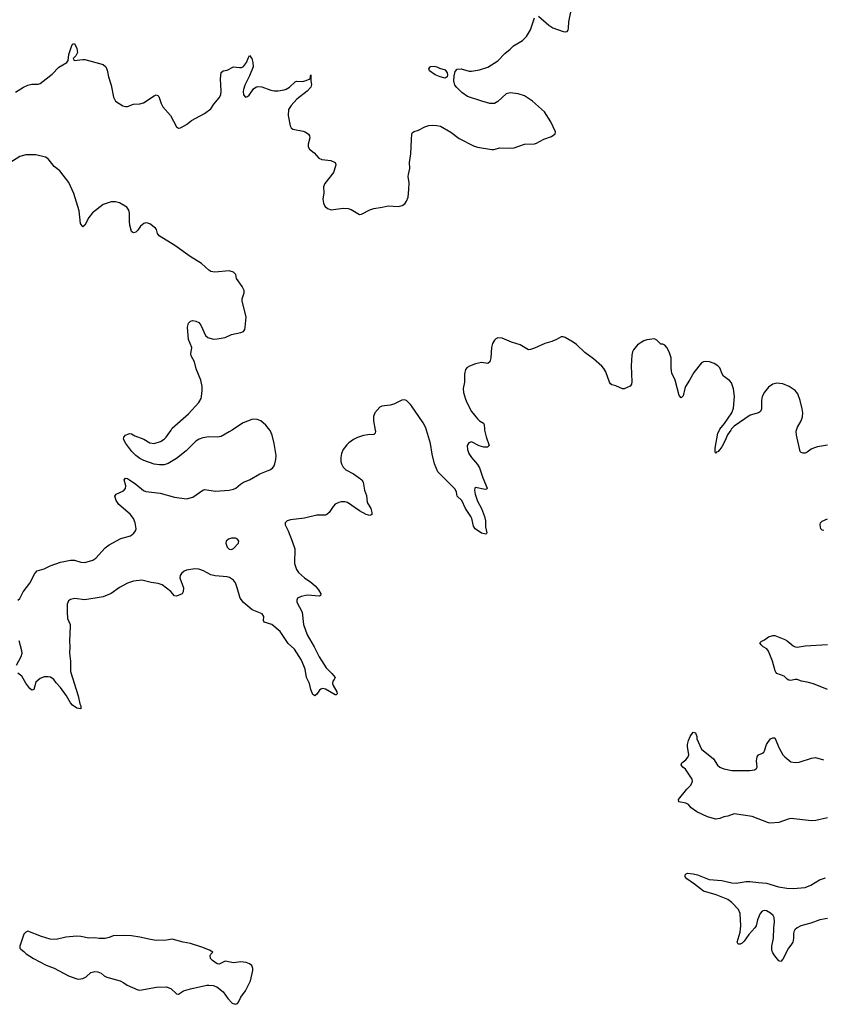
# Model space of a CAD drawing. Header units: inches. Extents: x 1305449 to 1407403, y 744709 to 841554.
# Tile 77 of 114: x 1366150 to 1374048, y 794359 to 804032. Entities that reach past the tile are written whole.
import ezdxf

# ---------------------------------------------------------------- set-up
doc = ezdxf.new("R2010")
doc.units = ezdxf.units.IN
doc.header["$MEASUREMENT"] = 0
for name, color, linetype in [('B3769', 7, 'Continuous'), ('B3779', 7, 'Continuous'), ('B3860', 7, 'Continuous'), ('B3870', 7, 'Continuous')]:
    doc.layers.add(name, color=color, linetype=linetype)

msp = doc.modelspace()

# ---------------------------------------------------------------- linework, layer by layer
at = {"layer": 'B3769', "color": 6, "elevation": 1100}
for points in [[(1366130, 798327.7), (1366150, 798344.9), (1366183.8, 798410), (1366250, 798497.4), (1366299.8, 798590), (1366322.8, 798617.2), (1366390, 798636.4), (1366450, 798666), (1366550, 798701.8), (1366650, 798722.2), (1366690, 798721.5), (1366750, 798704.1), (1366790, 798700.2), (1366870, 798722), (1366899.4, 798740.6), (1366990, 798842.2), (1367030, 798874.2), (1367144.3, 798935.7), (1367238.8, 798961.2), (1367273.2, 798986.8), (1367288.4, 799010), (1367293.5, 799030), (1367283.5, 799090), (1367268.4, 799130), (1367234.4, 799174.4), (1367125.6, 799270), (1367098.4, 799310), (1367085.6, 799350), (1367099, 799370), (1367170, 799403.8), (1367190, 799426.8), (1367193.1, 799453.1), (1367178, 799510), (1367190, 799526.8), (1367210, 799523), (1367230, 799510.4), (1367290, 799470.2), (1367367.7, 799407.7), (1367390, 799397.8), (1367530, 799379.4), (1367670, 799339.7), (1367790, 799324.8), (1367850, 799342.3), (1367950, 799408.6), (1367970, 799415.9), (1368070, 799399.2), (1368210, 799408.8), (1368250, 799418.2), (1368273.7, 799430), (1368321, 799470), (1368350, 799487.8), (1368410, 799510.1), (1368510, 799571.9), (1368607.8, 799610), (1368633.7, 799626.3), (1368650.5, 799649.5), (1368658.3, 799670), (1368668, 799712), (1368670.5, 799749.5), (1368651.6, 799870), (1368630.3, 799950.3), (1368610, 799997.3), (1368607.9, 800000)], [(1369644.4, 800000), (1369646.3, 799990), (1369643.2, 799970), (1369637.3, 799962.7), (1369630, 799957.6), (1369570, 799955), (1369530, 799946.8), (1369470, 799928.2), (1369430, 799908.1), (1369385.2, 799874.8), (1369365.9, 799854.1), (1369330, 799809.7), (1369312.6, 799770), (1369306, 799730), (1369306.9, 799690), (1369311.5, 799670), (1369330, 799634.7), (1369354, 799610), (1369430, 799569.4), (1369477.5, 799537.5), (1369510.9, 799510.9), (1369524.1, 799490), (1369537.8, 799410), (1369557.3, 799357.3), (1369565.3, 799290), (1369599.8, 799230), (1369610.2, 799190), (1369610, 799169.7), (1369590, 799161), (1369555.8, 799170), (1369490, 799207.9), (1369370, 799289.9), (1369350, 799294.8), (1369310, 799294.1), (1369284.9, 799290), (1369249.1, 799270.9), (1369229.3, 799250), (1369191.8, 799190), (1369170, 799171.3), (1369154.9, 799165.1), (1369070, 799164), (1368950, 799135.2), (1368810, 799118.8), (1368777.1, 799110), (1368757.4, 799090), (1368757.3, 799070), (1368787.8, 799010), (1368828.6, 798910), (1368852.9, 798832.9), (1368851, 798690), (1368869.4, 798630), (1368890, 798602.4), (1368950, 798548.9), (1369010, 798507.4), (1369054, 798470), (1369087.9, 798430), (1369110.3, 798390), (1369106.2, 798373.8), (1369092.7, 798367.3), (1368976.8, 798376.8), (1368914.7, 798365.3), (1368880.8, 798350), (1368872.1, 798330), (1368875, 798310), (1368925.6, 798210), (1368939.8, 798090), (1368975.8, 797990), (1369045.5, 797870), (1369091.8, 797771.8), (1369163.3, 797663.3), (1369219, 797610), (1369248.7, 797570), (1369241.3, 797550), (1369227, 797533), (1369223.7, 797510), (1369229.6, 797489.6), (1369266, 797430), (1369270.2, 797409.8), (1369260, 797400), (1369250, 797398), (1369155, 797455), (1369130, 797460.6), (1369110, 797454.4), (1369096.2, 797443.8), (1369070, 797405.7), (1369050, 797389.6), (1369030, 797401.3), (1369012.3, 797450), (1368999.5, 797510), (1368968.8, 797570), (1368954.5, 797650), (1368918.9, 797738.9), (1368850, 797846.3), (1368790, 797902.7), (1368710, 798021.7), (1368629.4, 798089.4), (1368552.8, 798112.8), (1368545.1, 798130), (1368549.8, 798170), (1368534.1, 798194.1), (1368434.9, 798234.9), (1368350, 798304.8), (1368316.1, 798350), (1368288.7, 798450), (1368270, 798498.4), (1368250, 798524.2), (1368211, 798551), (1368190, 798558), (1368071.5, 798568.5), (1368030, 798578.8), (1367956.7, 798616.7), (1367910, 798633.8), (1367870, 798635.9), (1367790, 798623.4), (1367766.8, 798613.2), (1367739.2, 798590), (1367726.7, 798570), (1367724.2, 798550), (1367759.8, 798450), (1367756.6, 798410), (1367745.3, 798390), (1367690, 798369.1), (1367670, 798372.1), (1367635.1, 798415.1), (1367550, 798479.8), (1367510, 798493.2), (1367443.2, 798503.2), (1367350, 798525.3), (1367270, 798515.1), (1367210, 798495.9), (1367130, 798452.1), (1367050, 798394.1), (1366970, 798363.4), (1366790, 798332.4), (1366690, 798344.1), (1366650, 798335.3), (1366630, 798323.6), (1366617.8, 798290), (1366615.4, 798210), (1366621, 798150), (1366644.5, 798090), (1366647.2, 798070), (1366640.9, 797930), (1366644.2, 797870), (1366637.8, 797810), (1366650.2, 797730), (1366649.2, 797630), (1366723.6, 797390), (1366740.5, 797310), (1366750.3, 797290), (1366750, 797262), (1366710, 797268.5), (1366670, 797296.1), (1366650, 797319.7), (1366610.5, 797390.5), (1366551.3, 797471.3), (1366510, 797516.4), (1366486.4, 797550), (1366453, 797573), (1366430, 797577.5), (1366390, 797574.6), (1366350, 797559.3), (1366310, 797524.7), (1366288.1, 797451.9), (1366270, 797444.5), (1366250, 797462.4), (1366210, 797512.2), (1366170, 797584.2), (1366130.5, 797610.5)], [(1368236.5, 800000), (1368210, 799982), (1368130, 799938.4), (1368090, 799931.9), (1368010, 799933.1), (1367950, 799922.7), (1367913.8, 799910), (1367882, 799890), (1367784.4, 799795.6), (1367690, 799722), (1367610, 799670.6), (1367570, 799658.6), (1367522.5, 799657.5), (1367470, 799666.2), (1367370, 799701.7), (1367330, 799721.6), (1367290.8, 799750), (1367251.8, 799790), (1367193.3, 799870), (1367170.7, 799910), (1367172.5, 799930), (1367190, 799949.2), (1367230, 799967.3), (1367250, 799964.9), (1367283.1, 799943.1), (1367370, 799911), (1367430, 799874.2), (1367470, 799869.3), (1367533.2, 799886.8), (1367570, 799910.2), (1367590, 799931.5), (1367637.5, 800000)], [(1366119.1, 797690), (1366165.8, 797774.2), (1366173.2, 797810), (1366172.4, 797830), (1366144.5, 797930)]]:
    msp.add_lwpolyline(points, dxfattribs=at)
at = {"layer": 'B3769', "color": 6}
for points, elevation in [([(1368230, 798937.8), (1368203, 798930), (1368180.3, 798910), (1368175.6, 798890), (1368188.5, 798848.5), (1368210, 798830.4), (1368230, 798827.2), (1368250, 798836), (1368301, 798890), (1368304, 798910), (1368289.4, 798930), (1368270, 798937.2)], 1100), ([(1366230, 795079), (1366210, 795069), (1366190.6, 795049.4), (1366151, 794930), (1366151.3, 794910), (1366159.8, 794899.8), (1366190, 794878.8), (1366214.2, 794854.2), (1366287.2, 794807.2), (1366410, 794742.4), (1366490, 794714.4), (1366630, 794637.1), (1366710, 794610.4), (1366730, 794606.7), (1366770, 794612.7), (1366802.7, 794630), (1366850, 794670.4), (1366890, 794680.4), (1366919, 794679), (1366950, 794665.5), (1366979.4, 794639.4), (1367005.1, 794625.1), (1367136.3, 794590), (1367174.8, 794570), (1367206.6, 794546.6), (1367310, 794499.5), (1367330, 794498.7), (1367493, 794527), (1367590, 794530.3), (1367635.4, 794515.4), (1367690, 794462.8), (1367710, 794458.8), (1367759, 794490), (1367828.2, 794511.8), (1367990, 794545.5), (1368010, 794548), (1368050, 794543), (1368086, 794530), (1368150, 794482.8), (1368197.1, 794417.1), (1368238, 794370), (1368270, 794358.8), (1368290, 794366.8), (1368300.9, 794379.1), (1368322.9, 794430), (1368370, 794490.6), (1368418.9, 794590), (1368442.4, 794690), (1368440.7, 794710), (1368430, 794739), (1368410, 794756), (1368375.3, 794770), (1368322.6, 794777.4), (1368250, 794767.6), (1368170, 794783.7), (1368110, 794753.2), (1368090, 794757.2), (1368044, 794790), (1368025.2, 794810), (1368023.2, 794836.8), (1368029.3, 794850.7), (1368048.7, 794870), (1368014, 794890), (1367941.1, 794921.1), (1367830, 794956.3), (1367755.3, 794970), (1367650, 794999.7), (1367591.2, 794988.8), (1367490, 794986.3), (1367434.2, 794994.2), (1367330, 795019.8), (1367250, 795030.7), (1367170, 795035.6), (1367070, 795031.3), (1367030, 795013.6), (1366990, 795004.7), (1366930, 795005.1), (1366890, 795011.1), (1366830, 795009.8), (1366750, 795025), (1366710, 795027.1), (1366603.2, 795016.8), (1366510, 794996.4), (1366450, 794997.7), (1366363.5, 795023.5)], 1200)]:
    msp.add_lwpolyline(points, close=True, dxfattribs=dict(at, elevation=elevation))
at = {"layer": 'B3779', "color": 6, "elevation": 1100}
for points in [[(1370719.4, 800000), (1370733.6, 799933.6), (1370762.4, 799850), (1370748.6, 799831.4), (1370710, 799831), (1370665.8, 799845.8), (1370590, 799885.6), (1370564, 799876), (1370548.8, 799850), (1370550.3, 799810), (1370562.7, 799770), (1370590.2, 799730), (1370650, 799661.5), (1370669.2, 799630), (1370700.2, 799530), (1370744.9, 799430), (1370739.7, 799420.3), (1370724.8, 799415.2), (1370630, 799434.5), (1370623.1, 799430), (1370620.6, 799410), (1370626.5, 799370), (1370650, 799300.3), (1370689.2, 799229.2), (1370719.5, 799150), (1370727.4, 799110), (1370728.7, 799048.7), (1370741.7, 798990), (1370737, 798983), (1370730, 798978.3), (1370690, 798987.3), (1370625.4, 799030), (1370610, 799054.7), (1370592.8, 799130), (1370583.8, 799150), (1370532.2, 799230), (1370495.4, 799310), (1370450.6, 799350), (1370442.4, 799390), (1370430, 799419.3), (1370258.6, 799590), (1370227.7, 799670), (1370203.9, 799763.9), (1370187.5, 799870), (1370148.1, 800000)], [(1373138.2, 800000), (1373107.7, 799952.3), (1373079.9, 799890), (1373050, 799837), (1373030, 799809.1), (1373010, 799787.3), (1372997.7, 799782.3), (1372990, 799769.4), (1372983.9, 799783.9), (1372984.1, 799824.1), (1373011.3, 799970), (1373026.8, 800000)], [(1374090, 799852.6), (1373990, 799834.2), (1373950, 799821.3), (1373928.7, 799811.3), (1373890, 799782), (1373870, 799773.9), (1373850, 799772.7), (1373830, 799780.3), (1373820.3, 799790), (1373783.1, 799950), (1373782, 799990), (1373785.1, 800000)], [(1374053, 799013), (1374037.7, 799017.7), (1374024.9, 799030), (1374015.5, 799070), (1374019.8, 799090), (1374035, 799105), (1374090, 799126.8)], [(1374090, 797451.9), (1373950, 797507.6), (1373890, 797524.7), (1373834.5, 797534.5), (1373790.6, 797550.6), (1373770, 797549.8), (1373730, 797539.2), (1373710, 797542), (1373693, 797553), (1373663.4, 797583.4), (1373592.3, 797610), (1373581.5, 797621.5), (1373574.3, 797634.3), (1373549.2, 797730), (1373508.8, 797828.8), (1373492.3, 797850), (1373457.8, 797870), (1373437.3, 797890), (1373425.1, 797910), (1373436.4, 797923.6), (1373470, 797940.3), (1373507.6, 797970), (1373550, 797982.2), (1373570, 797980.6), (1373670, 797942), (1373691.4, 797930), (1373750, 797881.6), (1373770, 797871.1), (1373790, 797867.5), (1373870, 797879), (1374090, 797894.7)], [(1374090, 796191.6), (1373975.3, 796164.7), (1373930, 796161.2), (1373730, 796184.6), (1373700.7, 796179.3), (1373610, 796146.3), (1373530, 796137.4), (1373510, 796141.6), (1373350, 796205.4), (1373170.2, 796229.8), (1373110, 796206.6), (1373070, 796200.3), (1373030, 796183.5), (1372990, 796178.6), (1372910, 796199.2), (1372806, 796250), (1372750, 796289.8), (1372722.2, 796322.2), (1372696.5, 796336.5), (1372628.3, 796348.3), (1372623.9, 796370), (1372706.1, 796473.9), (1372742, 796510), (1372757.1, 796530), (1372762.8, 796550), (1372759.2, 796570), (1372691.9, 796670), (1372666.4, 796690), (1372650.8, 796710), (1372658, 796730), (1372698.1, 796761.9), (1372719.8, 796790), (1372724.5, 796810), (1372711.5, 796890), (1372712.7, 796910), (1372722.3, 796950), (1372738.8, 796990), (1372770, 797033.4), (1372790, 797025.8), (1372805.7, 796990), (1372805.4, 796965.4), (1372850, 796865.2), (1372967.1, 796770), (1373008.5, 796708.5), (1373030, 796688.3), (1373070.7, 796670.7), (1373150, 796654.4), (1373324.2, 796655.8), (1373370, 796662.7), (1373390, 796676.3), (1373396.4, 796690), (1373389.8, 796750), (1373396.4, 796790), (1373410, 796810.3), (1373450, 796824.6), (1373463.5, 796836.5), (1373471.2, 796848.8), (1373489.9, 796910), (1373501.6, 796930), (1373530, 796965.7), (1373550, 796977.6), (1373570, 796976.4), (1373575.8, 796970), (1373610, 796880.3), (1373650, 796810.3), (1373670, 796788.7), (1373730, 796742.3), (1373770, 796733.8), (1373810, 796737.8), (1373930, 796778.6), (1373970, 796784.9), (1374050, 796759.5)], [(1374090, 795201.6), (1374011.9, 795188.1), (1373924.3, 795155.7), (1373827, 795130), (1373790, 795111.7), (1373767.5, 795090), (1373757.2, 795070), (1373753.4, 795050), (1373753.8, 795010), (1373746.6, 794970), (1373730, 794940.4), (1373705.6, 794910), (1373650, 794803), (1373630, 794780.7), (1373610, 794786.6), (1373570, 794834.3), (1373550, 794864.7), (1373542.2, 794890), (1373540.5, 794930), (1373556.7, 795010), (1373560.2, 795110), (1373569.2, 795170), (1373564.7, 795210), (1373554.3, 795230), (1373530, 795254.5), (1373490, 795277.4), (1373470, 795280.2), (1373446.8, 795273.2), (1373427.6, 795252.4), (1373399.4, 795190), (1373387.7, 795130), (1373374.7, 795110), (1373315.5, 795044.5), (1373270, 794979.7), (1373250, 794958.7), (1373230, 794949.7), (1373209.5, 794950), (1373199.7, 794970), (1373232, 795068), (1373238, 795130), (1373229.9, 795250), (1373213.1, 795290), (1373150, 795357.9), (1373110, 795387.5), (1372993.3, 795433.3), (1372868.8, 795470), (1372780.3, 795540.3), (1372706.9, 795590), (1372691.6, 795610), (1372689.5, 795630), (1372700.1, 795639.9), (1372713.4, 795646.6), (1372770, 795642), (1372810, 795631.2), (1372925.6, 795585.6), (1373050, 795575.8), (1373150, 795552.9), (1373190, 795550.2), (1373290, 795566), (1373330, 795566), (1373410, 795553.9), (1373490, 795548.6), (1373608.6, 795511.4), (1373690, 795500.1), (1373750, 795497.2), (1373870, 795507.7), (1373924, 795530), (1374010, 795582.9), (1374070, 795599.7)]]:
    msp.add_lwpolyline(points, dxfattribs=at)
at = {"layer": 'B3860', "color": 6, "elevation": 1100}
for points in [[(1366110, 803321.1), (1366186, 803370), (1366230, 803388.2), (1366270, 803397.1), (1366330, 803398.5), (1366350, 803406.7), (1366470, 803497.5), (1366534.9, 803565.1), (1366613.5, 803610), (1366625.4, 803630), (1366632.5, 803690), (1366657.8, 803770), (1366670, 803790.7), (1366690, 803798.9), (1366711.6, 803750), (1366717.8, 803710), (1366701.5, 803678.5), (1366674.5, 803650), (1366686, 803630), (1366770, 803641.4), (1366790, 803639.5), (1366970, 803590.2), (1366995.6, 803570), (1367010, 803534.8), (1367022.7, 803470), (1367048.1, 803390), (1367070.2, 803270.2), (1367090.2, 803230.2), (1367164.2, 803184.2), (1367190, 803178), (1367210, 803178.9), (1367270, 803202.8), (1367330, 803205.8), (1367366.1, 803213.9), (1367470, 803285.3), (1367490, 803292.7), (1367507.2, 803287.2), (1367515.9, 803275.9), (1367539.3, 803210), (1367557.1, 803177.1), (1367631.3, 803090), (1367690, 802978.8), (1367710, 802966), (1367730, 802970.4), (1367790, 803002.3), (1367838.2, 803041.8), (1367967.3, 803110), (1368030, 803157), (1368058.6, 803201.4), (1368110, 803263.1), (1368125.4, 803294.6), (1368129.9, 803330), (1368122, 803450), (1368130, 803514.4), (1368150, 803530.3), (1368190, 803537.7), (1368250, 803567.8), (1368310, 803561.2), (1368330, 803562.9), (1368350, 803571.1), (1368379.6, 803610), (1368398.6, 803661.4), (1368410, 803679), (1368432.4, 803650), (1368442, 803610), (1368443.4, 803570), (1368410, 803481.6), (1368363.9, 803390), (1368350, 803345.2), (1368346.5, 803326.5), (1368350, 803294.8), (1368370, 803272.2), (1368390, 803276.5), (1368406, 803290), (1368448, 803352), (1368470, 803370.3), (1368490, 803376.1), (1368530, 803373.4), (1368619.7, 803339.7), (1368650, 803333), (1368690, 803333.4), (1368750, 803343.1), (1368770, 803349.6), (1368802.2, 803370), (1368857.6, 803422.4), (1368870, 803427.3), (1368930, 803425.1), (1368965.8, 803434.2), (1368993.2, 803446.8), (1369004.7, 803455.3), (1369010.4, 803490.4), (1369010.3, 803430), (1369016.4, 803396.4), (1369010.1, 803370), (1368974.6, 803330), (1368873.2, 803250), (1368816.5, 803190), (1368791.3, 803150), (1368789.6, 803090), (1368807.9, 802987.9), (1368818.5, 802970), (1368835.9, 802955.9), (1368936.4, 802936.4), (1368954.4, 802930), (1368987.5, 802907.5), (1368998.9, 802890), (1369000.2, 802870), (1368983.6, 802810), (1368984.1, 802784.1), (1368999.7, 802759.7), (1369044, 802724), (1369090, 802670.3), (1369119.5, 802659.5), (1369207.7, 802647.8), (1369250.6, 802630), (1369256.4, 802610), (1369254.4, 802594.4), (1369234.9, 802530), (1369150, 802422.3), (1369136.3, 802390), (1369137.4, 802330), (1369130.2, 802269.8), (1369136.1, 802230), (1369150, 802200.8), (1369176.4, 802176.4), (1369210, 802164.3), (1369330, 802180.1), (1369377.2, 802177.2), (1369406.4, 802166.4), (1369490, 802118.7), (1369510, 802121.1), (1369590, 802162.4), (1369630, 802178), (1369711.1, 802188.9), (1369770, 802203.8), (1369870, 802196.5), (1369910, 802205.3), (1369936.1, 802223.9), (1369951.7, 802248.3), (1369966.4, 802290), (1369974.8, 802365.2), (1369979.1, 802430), (1369969, 802490), (1369969.8, 802509.8), (1369983.2, 802570), (1369980.8, 802630), (1369994.2, 802714.2), (1370000, 802852.4)], [(1367637.5, 800000), (1367650, 800018), (1367810, 800160.2), (1367911, 800270), (1367932.4, 800310), (1367936.9, 800330), (1367943.5, 800390), (1367942.2, 800430), (1367928.8, 800490), (1367883.5, 800603.5), (1367866.4, 800670), (1367836.2, 800730), (1367831.6, 800750), (1367840.8, 800810), (1367810.5, 800890.5), (1367800.1, 801010), (1367808.2, 801050), (1367830, 801070.9), (1367850, 801075.2), (1367881, 801070), (1367910, 801057.1), (1367930, 801030.6), (1367976.5, 800930), (1368000.4, 800910), (1368050, 800893.8), (1368090, 800895.9), (1368168.9, 800911.1), (1368230, 800938.5), (1368322, 800958), (1368349.3, 800970), (1368361.3, 800990), (1368367.2, 801012.8), (1368375.1, 801110), (1368335.5, 801270), (1368337.4, 801290), (1368356.8, 801350), (1368354.8, 801370), (1368337.1, 801410), (1368279.6, 801490), (1368273.3, 801530), (1368250, 801552.8), (1368210, 801563.5), (1368068.2, 801551.8), (1368030, 801559.4), (1368010, 801569.8), (1367935.5, 801635.5), (1367825.8, 801705.8), (1367674.7, 801814.7), (1367519.5, 801910), (1367503, 801930), (1367493.6, 801970), (1367483.7, 801983.7), (1367430, 802025.7), (1367410, 802034.6), (1367390, 802035.3), (1367370, 802029), (1367337.8, 802002.2), (1367310, 801963.5), (1367290, 801943.9), (1367270, 801937.4), (1367261.4, 801941.4), (1367249.9, 801949.9), (1367232.1, 802012.1), (1367227.6, 802050), (1367229.8, 802129.8), (1367221.4, 802161.4), (1367202, 802190), (1367130, 802233.7), (1367090, 802243.7), (1367050, 802244), (1366970, 802217.8), (1366865.1, 802134.9), (1366830, 802087.8), (1366790, 802014.5), (1366770, 801997.3), (1366748, 802030), (1366732.9, 802152.9), (1366683.3, 802323.3), (1366633.1, 802433.1), (1366546, 802545.9), (1366490, 802588.2), (1366430, 802665.1), (1366402.8, 802682.8), (1366310, 802704.7), (1366210, 802706), (1366150, 802687.2), (1366053.4, 802626.6)], [(1370000, 800238.4), (1369990, 800252.9), (1369952.3, 800290), (1369930, 800296.8), (1369906.8, 800293.2), (1369826.3, 800253.7), (1369790, 800244.4), (1369710, 800236), (1369690, 800224.7), (1369640.3, 800170), (1369626.2, 800133.8), (1369627, 800090), (1369644.4, 800000)], [(1368607.9, 800000), (1368570, 800049.8), (1368518.3, 800090), (1368483.5, 800103.5), (1368450, 800107), (1368430, 800103.7), (1368347.4, 800070), (1368310, 800049.9), (1368236.5, 800000)]]:
    msp.add_lwpolyline(points, dxfattribs=at)
at = {"layer": 'B3870', "color": 6, "elevation": 1100}
for points in [[(1371250, 804066.3), (1371350, 803977.1), (1371390, 803952.1), (1371490, 803914.9), (1371510, 803912.2), (1371530, 803916.3), (1371539.6, 803930), (1371545.1, 803950), (1371547.9, 804012.1), (1371579.3, 804170)], [(1370000, 802852.4), (1370002.4, 802910), (1370010, 802923.1), (1370025.5, 802934.5), (1370070, 802948.3), (1370130, 802978.5), (1370170, 802991), (1370210, 802996.3), (1370250, 802993.5), (1370284.5, 802984.5), (1370385.7, 802925.7), (1370470, 802863.5), (1370610, 802791.6), (1370650, 802780.3), (1370790, 802756.9), (1370810, 802757.4), (1370870, 802773.1), (1370970, 802769.1), (1371010, 802774), (1371110, 802810.2), (1371210, 802811.5), (1371230, 802817.7), (1371302.5, 802857.5), (1371376.6, 802883.4), (1371413.6, 802910), (1371414.3, 802930), (1371371.1, 803030), (1371306.3, 803126.3), (1371190, 803231.6), (1371110, 803282.7), (1371050, 803303.5), (1370970, 803315.1), (1370930, 803303.5), (1370850, 803229.7), (1370817.3, 803210), (1370770, 803209.9), (1370690.5, 803230.5), (1370550, 803278.2), (1370495.3, 803315.3), (1370444.5, 803364.5), (1370426.4, 803390), (1370418, 803430), (1370420.8, 803479.2), (1370430, 803522), (1370450, 803546), (1370490, 803549.2), (1370567.8, 803527.8), (1370590, 803525.8), (1370670, 803538.2), (1370750, 803565), (1370850, 803626.7), (1370918.6, 803701.4), (1370970, 803741.3), (1371003.2, 803776.8), (1371090, 803828.3), (1371130, 803868), (1371170, 803931.8), (1371210, 804050.4)], [(1373026.8, 800000), (1373031.9, 800010), (1373076, 800064), (1373150.3, 800170), (1373164.2, 800215.8), (1373174.8, 800330), (1373166.4, 800406.4), (1373145.6, 800465.6), (1373126.6, 800486.6), (1373065.7, 800530), (1373052.2, 800552.2), (1373030.5, 800610.5), (1373011.1, 800631.1), (1372974.3, 800654.3), (1372930, 800669.8), (1372890, 800673.5), (1372870, 800670.9), (1372850, 800659.7), (1372775.1, 800564.9), (1372734.1, 800490), (1372694.7, 800430), (1372686, 800410), (1372670, 800336.8), (1372650, 800318.4), (1372630, 800338.7), (1372590.5, 800490), (1372559.6, 800559.6), (1372552.3, 800610), (1372551.4, 800711.4), (1372531.2, 800770), (1372510, 800811.3), (1372490, 800834.7), (1372470, 800844), (1372450, 800845.1), (1372410, 800884.8), (1372390, 800896.2), (1372313.1, 800886.9), (1372283.3, 800876.7), (1372222.7, 800837.3), (1372181.8, 800790), (1372172.1, 800767.9), (1372165.4, 800734.6), (1372158.3, 800630), (1372165.7, 800474.3), (1372162.8, 800450), (1372148.4, 800431.6), (1372090, 800406.6), (1372073.7, 800406.3), (1372010, 800434), (1371970, 800444.2), (1371955, 800455), (1371945.2, 800470), (1371910, 800573), (1371890, 800605.6), (1371870, 800627.4), (1371790, 800699.5), (1371703.2, 800763.2), (1371622.2, 800842.2), (1371590, 800865.1), (1371510, 800909.8), (1371490, 800915.8), (1371470, 800915.1), (1371426.9, 800890), (1371379.7, 800870), (1371310, 800852.3), (1371210, 800805.4), (1371170, 800790.7), (1371150, 800789.5), (1371070, 800836.2), (1370982.3, 800862.3), (1370890, 800902.7), (1370850, 800907.2), (1370830, 800897.7), (1370815.7, 800884.3), (1370795.6, 800850), (1370787, 800810), (1370779.6, 800710), (1370769.2, 800670), (1370750, 800654.6), (1370690, 800662.8), (1370630, 800651.2), (1370570, 800629), (1370546.3, 800613.7), (1370530, 800594.3), (1370520.2, 800550), (1370521.1, 800470), (1370508.1, 800410), (1370510.8, 800370), (1370530, 800302.4), (1370543, 800270), (1370590, 800183.6), (1370650, 800109.1), (1370670, 800091.2), (1370709.2, 800069.2), (1370715.1, 800055.1), (1370717.3, 800010), (1370719.4, 800000)], [(1373785.1, 800000), (1373794.2, 800030), (1373828.7, 800091.3), (1373843.4, 800130), (1373846.5, 800170), (1373841.1, 800210), (1373821.6, 800290), (1373795.8, 800355.8), (1373769.7, 800390), (1373713, 800430), (1373650, 800454.6), (1373590, 800462.3), (1373550, 800450.7), (1373510, 800420.8), (1373470, 800373.3), (1373447.4, 800330), (1373439.1, 800290), (1373439.3, 800210), (1373430, 800181.3), (1373411.4, 800168.6), (1373330, 800145.4), (1373170, 800038.6), (1373146.7, 800013.3), (1373138.2, 800000)], [(1370148.1, 800000), (1370141.5, 800021.5), (1370115.4, 800070), (1370000, 800238.4)]]:
    msp.add_lwpolyline(points, dxfattribs=at)
msp.add_lwpolyline([(1370330, 803457.7), (1370282.7, 803470), (1370232.7, 803490), (1370179, 803530), (1370169.3, 803550.7), (1370186.6, 803573.4), (1370223.7, 803576.3), (1370250, 803570.4), (1370274.9, 803554.9), (1370330, 803538), (1370351.8, 803510), (1370354.5, 803490), (1370350, 803469.6)], close=True, dxfattribs=at)

doc.saveas('drawing.dxf')
